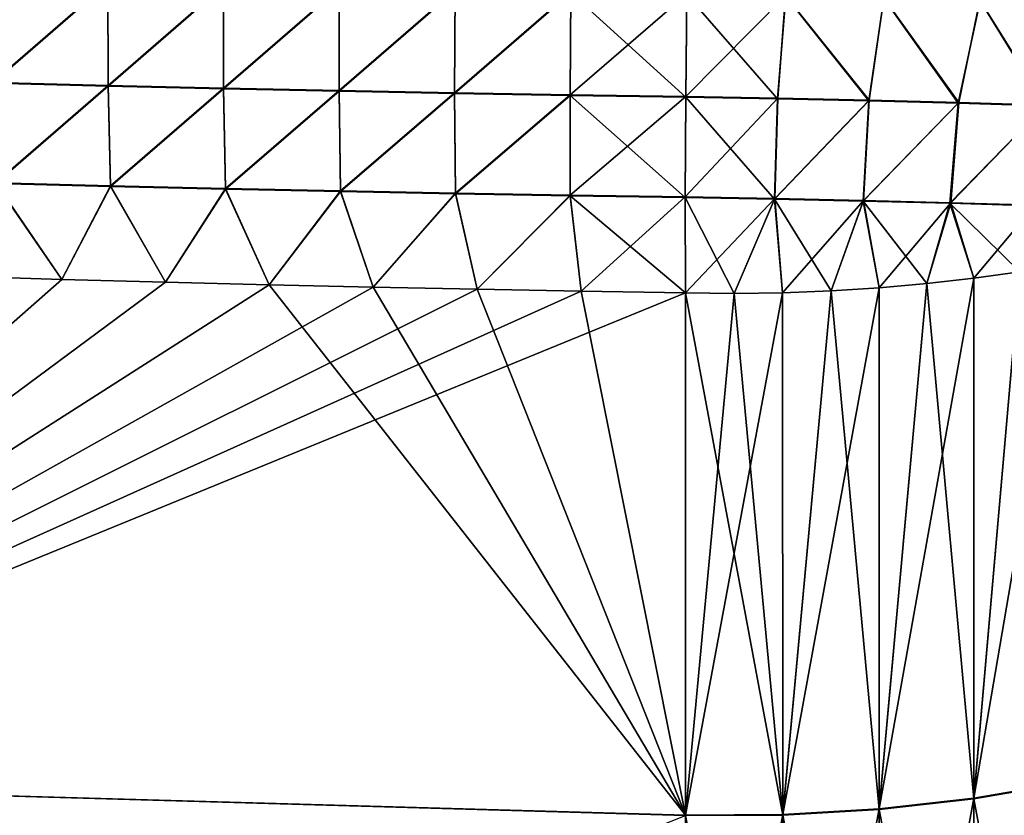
# Model space of a CAD drawing. Header units: metres. Extents: x -61 to 49, y -32 to 32.
# Tile 185 of 256: x 39.43 to 41.7, y -11.89 to -10.06. Entities that reach past the tile are written whole.
import ezdxf

# ---------------------------------------------------------------- set-up
doc = ezdxf.new("R2010")
doc.units = ezdxf.units.M
doc.layers.add('solid_K_27_40_10_000Y34', color=7, linetype='CONTINUOUS')

msp = doc.modelspace()

# ---------------------------------------------------------------- linework, layer by layer
at = {"layer": 'solid_K_27_40_10_000Y34'}
for points in [[(39.635632, -9.971218, 22.667261), (39.369362, -9.964439, 22.653595), (39.370636, -10.201035, 22.618887)], [(39.370663, -10.199727, -22.619162), (39.369396, -9.963094, -22.653713), (39.635662, -9.969858, -22.667379)], [(39.635632, -9.971218, 22.667261), (39.370636, -10.201035, 22.618887), (39.636314, -10.207806, 22.632614)], [(39.636341, -10.206482, -22.632891), (39.370663, -10.199727, -22.619162), (39.635662, -9.969858, -22.667379)], [(39.901932, -9.977451, 22.680578), (39.635632, -9.971218, 22.667261), (39.636314, -10.207806, 22.632614)], [(39.636341, -10.206482, -22.632891), (39.635662, -9.969858, -22.667379), (39.901962, -9.976078, -22.680698)], [(39.901932, -9.977451, 22.680578), (39.636314, -10.207806, 22.632614), (39.902027, -10.214033, 22.64599)], [(39.902046, -10.212693, -22.646269), (39.636341, -10.206482, -22.632891), (39.901962, -9.976078, -22.680698)], [(40.168262, -9.983141, 22.69355), (39.901932, -9.977451, 22.680578), (39.902027, -10.214033, 22.64599)], [(39.902046, -10.212693, -22.646269), (39.901962, -9.976078, -22.680698), (40.168289, -9.981753, -22.693668)], [(40.168262, -9.983141, 22.69355), (39.902027, -10.214033, 22.64599), (40.167763, -10.219719, 22.65901)], [(40.167782, -10.218363, -22.659292), (39.902046, -10.212693, -22.646269), (40.168289, -9.981753, -22.693668)], [(40.434624, -9.988289, 22.706173), (40.168262, -9.983141, 22.69355), (40.167763, -10.219719, 22.65901)], [(40.167782, -10.218363, -22.659292), (40.168289, -9.981753, -22.693668), (40.434647, -9.986887, -22.706293)], [(40.433548, -10.223493, -22.671963), (40.167782, -10.218363, -22.659292), (40.434647, -9.986887, -22.706293)], [(40.433548, -10.223493, -22.671963), (40.434647, -9.986887, -22.706293), (40.701031, -9.99148, -22.718567)], [(40.434624, -9.988289, 22.706173), (40.167763, -10.219719, 22.65901), (40.433533, -10.224865, 22.671679)], [(40.701012, -9.992894, 22.718447), (40.434624, -9.988289, 22.706173), (40.433533, -10.224865, 22.671679)], [(40.701012, -9.992894, 22.718447), (40.433533, -10.224865, 22.671679), (40.699326, -10.229471, 22.68399)], [(40.699337, -10.228083, -22.684278), (40.433548, -10.223493, -22.671963), (40.701031, -9.99148, -22.718567)], [(40.701012, -9.992894, 22.718447), (40.699326, -10.229471, 22.68399), (40.965145, -10.233539, 22.69595)], [(40.699337, -10.228083, -22.684278), (40.701031, -9.99148, -22.718567), (40.967442, -9.99553, -22.730494)], [(40.699337, -10.228083, -22.684278), (40.967442, -9.99553, -22.730494), (40.965153, -10.232134, -22.696239)], [(40.701012, -9.992894, 22.718447), (40.965145, -10.233539, 22.69595), (40.967422, -9.996959, 22.730373)], [(41.176464, -10.237328, 22.693737), (40.967422, -9.996959, 22.730373), (40.965145, -10.233539, 22.69595)], [(41.194984, -9.999634, -22.727448), (40.965153, -10.232134, -22.696239), (40.967442, -9.99553, -22.730494)], [(41.17683, -10.23593, -22.694006), (40.965153, -10.232134, -22.696239), (41.194984, -9.999634, -22.727448)], [(41.195183, -10.001067, 22.727312), (40.967422, -9.996959, 22.730373), (41.176464, -10.237328, 22.693737)], [(41.195183, -10.001067, 22.727312), (41.176464, -10.237328, 22.693737), (41.38628, -10.241897, 22.668592)], [(41.38699, -10.240508, -22.668768), (41.17683, -10.23593, -22.694006), (41.194984, -9.999634, -22.727448)], [(41.38699, -10.240508, -22.668768), (41.194984, -9.999634, -22.727448), (41.42067, -10.004619, -22.698399)], [(41.421078, -10.006058, 22.698193), (41.195183, -10.001067, 22.727312), (41.38628, -10.241897, 22.668592)], [(41.421078, -10.006058, 22.698193), (41.38628, -10.241897, 22.668592), (41.592106, -10.24719, 22.620815)], [(41.593143, -10.245813, -22.620827), (41.38699, -10.240508, -22.668768), (41.42067, -10.004619, -22.698399)], [(41.593143, -10.245813, -22.620827), (41.42067, -10.004619, -22.698399), (41.641533, -10.010419, -22.643723)], [(41.642132, -10.011866, 22.6434), (41.421078, -10.006058, 22.698193), (41.592106, -10.24719, 22.620815)], [(41.792839, -10.251784, -22.550747), (41.593143, -10.245813, -22.620827), (41.641533, -10.010419, -22.643723)], [(41.792839, -10.251784, -22.550747), (41.641533, -10.010419, -22.643723), (41.854668, -10.016959, -22.564144)], [(41.642132, -10.011866, 22.6434), (41.592106, -10.24719, 22.620815), (41.791512, -10.253147, 22.550968)], [(41.855438, -10.018414, 22.563656), (41.642132, -10.011866, 22.6434), (41.791512, -10.253147, 22.550968)], [(39.636314, -10.207806, 22.632614), (39.370636, -10.201035, 22.618887), (39.377674, -10.431886, 22.556482)], [(39.377693, -10.430659, -22.556898), (39.370663, -10.199727, -22.619162), (39.636341, -10.206482, -22.632891)], [(39.636314, -10.207806, 22.632614), (39.377674, -10.431886, 22.556482), (39.642021, -10.438636, 22.570225)], [(39.642036, -10.437387, -22.570644), (39.377693, -10.430659, -22.556898), (39.636341, -10.206482, -22.632891)], [(39.902027, -10.214033, 22.64599), (39.636314, -10.207806, 22.632614), (39.642021, -10.438636, 22.570225)], [(39.642036, -10.437387, -22.570644), (39.636341, -10.206482, -22.632891), (39.902046, -10.212693, -22.646269)], [(39.902027, -10.214033, 22.64599), (39.642021, -10.438636, 22.570225), (39.906399, -10.444847, 22.583609)], [(39.90641, -10.443578, -22.584036), (39.642036, -10.437387, -22.570644), (39.902046, -10.212693, -22.646269)], [(40.167763, -10.219719, 22.65901), (39.902027, -10.214033, 22.64599), (39.906399, -10.444847, 22.583609)], [(39.90641, -10.443578, -22.584036), (39.902046, -10.212693, -22.646269), (40.167782, -10.218363, -22.659292)], [(40.167763, -10.219719, 22.65901), (39.906399, -10.444847, 22.583609), (40.170807, -10.450521, 22.596636)], [(40.170815, -10.44923, -22.597069), (39.90641, -10.443578, -22.584036), (40.167782, -10.218363, -22.659292)], [(40.433533, -10.224865, 22.671679), (40.167763, -10.219719, 22.65901), (40.170807, -10.450521, 22.596636)], [(40.170815, -10.44923, -22.597069), (40.167782, -10.218363, -22.659292), (40.433548, -10.223493, -22.671963)], [(40.433533, -10.224865, 22.671679), (40.170807, -10.450521, 22.596636), (40.435242, -10.455659, 22.609304)], [(40.435249, -10.454347, -22.609745), (40.170815, -10.44923, -22.597069), (40.433548, -10.223493, -22.671963)], [(40.699326, -10.229471, 22.68399), (40.433533, -10.224865, 22.671679), (40.435242, -10.455659, 22.609304)], [(40.435249, -10.454347, -22.609745), (40.433548, -10.223493, -22.671963), (40.699337, -10.228083, -22.684278)], [(40.699326, -10.229471, 22.68399), (40.435242, -10.455659, 22.609304), (40.699703, -10.460261, 22.621616)], [(40.699707, -10.458928, -22.622065), (40.435249, -10.454347, -22.609745), (40.699337, -10.228083, -22.684278)], [(40.699326, -10.229471, 22.68399), (40.699703, -10.460261, 22.621616), (40.964188, -10.464334, 22.633568)], [(40.699326, -10.229471, 22.68399), (40.964188, -10.464334, 22.633568), (40.965145, -10.233539, 22.69595)], [(40.699707, -10.458928, -22.622065), (40.699337, -10.228083, -22.684278), (40.965153, -10.232134, -22.696239)], [(40.699707, -10.458928, -22.622065), (40.965153, -10.232134, -22.696239), (40.964191, -10.462976, -22.634022)], [(41.169384, -10.468019, 22.631334), (40.965145, -10.233539, 22.69595), (40.964188, -10.464334, 22.633568)], [(41.17683, -10.23593, -22.694006), (40.964191, -10.462976, -22.634022), (40.965153, -10.232134, -22.696239)], [(41.17004, -10.466671, -22.63175), (40.964191, -10.462976, -22.634022), (41.17683, -10.23593, -22.694006)], [(41.176464, -10.237328, 22.693737), (40.965145, -10.233539, 22.69595), (41.169384, -10.468019, 22.631334)], [(41.17004, -10.466671, -22.63175), (41.17683, -10.23593, -22.694006), (41.38699, -10.240508, -22.668768)], [(41.38628, -10.241897, 22.668592), (41.176464, -10.237328, 22.693737), (41.169384, -10.468019, 22.631334)], [(41.38628, -10.241897, 22.668592), (41.169384, -10.468019, 22.631334), (41.373089, -10.472463, 22.606667)], [(41.374382, -10.471133, -22.606905), (41.17004, -10.466671, -22.63175), (41.38699, -10.240508, -22.668768)], [(41.592106, -10.24719, 22.620815), (41.38628, -10.241897, 22.668592), (41.373089, -10.472463, 22.606667)], [(41.592106, -10.24719, 22.620815), (41.373089, -10.472463, 22.606667), (41.572857, -10.477616, 22.55986)], [(41.374382, -10.471133, -22.606905), (41.38699, -10.240508, -22.668768), (41.593143, -10.245813, -22.620827)], [(41.574749, -10.476309, -22.559788), (41.374382, -10.471133, -22.606905), (41.593143, -10.245813, -22.620827)], [(41.791512, -10.253147, 22.550968), (41.592106, -10.24719, 22.620815), (41.572857, -10.477616, 22.55986)], [(41.791512, -10.253147, 22.550968), (41.572857, -10.477616, 22.55986), (41.766285, -10.483418, 22.491476)], [(41.574749, -10.476309, -22.559788), (41.593143, -10.245813, -22.620827), (41.792839, -10.251784, -22.550747)], [(41.768715, -10.482134, -22.490969), (41.574749, -10.476309, -22.559788), (41.792839, -10.251784, -22.550747)], [(39.377693, -10.430659, -22.556898), (39.530125, -10.652576, -22.476898), (39.291988, -10.645596, -22.464642)], [(39.377674, -10.431886, 22.556482), (39.291996, -10.645596, 22.464642), (39.530136, -10.652576, 22.476898)], [(39.642021, -10.438636, 22.570225), (39.377674, -10.431886, 22.556482), (39.530136, -10.652576, 22.476898)], [(39.642036, -10.437387, -22.570644), (39.530125, -10.652576, -22.476898), (39.377693, -10.430659, -22.556898)], [(39.642036, -10.437387, -22.570644), (39.768532, -10.659037, -22.488913), (39.530125, -10.652576, -22.476898)], [(39.642021, -10.438636, 22.570225), (39.530136, -10.652576, 22.476898), (39.768539, -10.659037, 22.488913)], [(39.906399, -10.444847, 22.583609), (39.642021, -10.438636, 22.570225), (39.768539, -10.659037, 22.488913)], [(39.90641, -10.443578, -22.584036), (39.768532, -10.659037, -22.488913), (39.642036, -10.437387, -22.570644)], [(39.90641, -10.443578, -22.584036), (40.00721, -10.664975, -22.500685), (39.768532, -10.659037, -22.488913)], [(39.906399, -10.444847, 22.583609), (39.768539, -10.659037, 22.488913), (40.007214, -10.664975, 22.500685)], [(40.170807, -10.450521, 22.596636), (39.906399, -10.444847, 22.583609), (40.007214, -10.664975, 22.500685)], [(40.170815, -10.44923, -22.597069), (40.00721, -10.664975, -22.500685), (39.90641, -10.443578, -22.584036)], [(40.170815, -10.44923, -22.597069), (40.246147, -10.670391, -22.512215), (40.00721, -10.664975, -22.500685)], [(40.170807, -10.450521, 22.596636), (40.007214, -10.664975, 22.500685), (40.246155, -10.670391, 22.512215)], [(40.435242, -10.455659, 22.609304), (40.170807, -10.450521, 22.596636), (40.246155, -10.670391, 22.512215)], [(40.435249, -10.454347, -22.609745), (40.246147, -10.670391, -22.512215), (40.170815, -10.44923, -22.597069)], [(40.435249, -10.454347, -22.609745), (40.485355, -10.675282, -22.5235), (40.246147, -10.670391, -22.512215)], [(40.435242, -10.455659, 22.609304), (40.246155, -10.670391, 22.512215), (40.485359, -10.675282, 22.5235)], [(40.699703, -10.460261, 22.621616), (40.435242, -10.455659, 22.609304), (40.485359, -10.675282, 22.5235)], [(40.699707, -10.458928, -22.622065), (40.485355, -10.675282, -22.5235), (40.435249, -10.454347, -22.609745)], [(40.699707, -10.458928, -22.622065), (40.724827, -10.679649, -22.53454), (40.485355, -10.675282, -22.5235)], [(40.699703, -10.460261, 22.621616), (40.485359, -10.675282, 22.5235), (40.724831, -10.679649, 22.53454)], [(40.699703, -10.460261, 22.621616), (40.724831, -10.679649, 22.53454), (40.964565, -10.68349, 22.545332)], [(40.964188, -10.464334, 22.633568), (40.699703, -10.460261, 22.621616), (40.964565, -10.68349, 22.545332)], [(40.699707, -10.458928, -22.622065), (40.964191, -10.462976, -22.634022), (40.724827, -10.679649, -22.53454)], [(40.964191, -10.462976, -22.634022), (40.964565, -10.683491, -22.545332), (40.724827, -10.679649, -22.53454)], [(41.17004, -10.466671, -22.63175), (40.964565, -10.683491, -22.545332), (40.964191, -10.462976, -22.634022)], [(41.076416, -10.685422, 22.546719), (40.964188, -10.464334, 22.633568), (40.964565, -10.68349, 22.545332)], [(41.076416, -10.685422, 22.546719), (41.169384, -10.468019, 22.631334), (40.964188, -10.464334, 22.633568)], [(41.17004, -10.466671, -22.63175), (41.076324, -10.685431, -22.546713), (40.964565, -10.683491, -22.545332)], [(41.17004, -10.466671, -22.63175), (41.188038, -10.683645, -22.542946), (41.076324, -10.685431, -22.546713)], [(41.076416, -10.685422, 22.546719), (41.188038, -10.683647, 22.542948), (41.169384, -10.468019, 22.631334)], [(41.299351, -10.679186, 22.533546), (41.373089, -10.472463, 22.606667), (41.169384, -10.468019, 22.631334)], [(41.188038, -10.683647, 22.542948), (41.299351, -10.679186, 22.533546), (41.169384, -10.468019, 22.631334)], [(41.374382, -10.471133, -22.606905), (41.188038, -10.683645, -22.542946), (41.17004, -10.466671, -22.63175)], [(41.374382, -10.471133, -22.606905), (41.299355, -10.67919, -22.533543), (41.188038, -10.683645, -22.542946)], [(41.299351, -10.679186, 22.533546), (41.409935, -10.672076, 22.518532), (41.373089, -10.472463, 22.606667)], [(41.374382, -10.471133, -22.606905), (41.409935, -10.672074, -22.518532), (41.299355, -10.67919, -22.533543)], [(41.519447, -10.662316, 22.497953), (41.572857, -10.477616, 22.55986), (41.373089, -10.472463, 22.606667)], [(41.409935, -10.672076, 22.518532), (41.519447, -10.662316, 22.497953), (41.373089, -10.472463, 22.606667)], [(41.574749, -10.476309, -22.559788), (41.409935, -10.672074, -22.518532), (41.374382, -10.471133, -22.606905)], [(41.574749, -10.476309, -22.559788), (41.519451, -10.66232, -22.49795), (41.409935, -10.672074, -22.518532)], [(41.519447, -10.662316, 22.497953), (41.627548, -10.649958, 22.471861), (41.572857, -10.477616, 22.55986)], [(41.574749, -10.476309, -22.559788), (41.627548, -10.649957, -22.471861), (41.519451, -10.66232, -22.49795)], [(41.733875, -10.635016, 22.44035), (41.766285, -10.483418, 22.491476), (41.572857, -10.477616, 22.55986)], [(41.627548, -10.649958, 22.471861), (41.733875, -10.635016, 22.44035), (41.572857, -10.477616, 22.55986)], [(41.768715, -10.482134, -22.490969), (41.627548, -10.649957, -22.471861), (41.574749, -10.476309, -22.559788)], [(41.768715, -10.482134, -22.490969), (41.733879, -10.63502, -22.440344), (41.627548, -10.649957, -22.471861)], [(41.8381, -10.617558, -22.4035), (41.838261, -11.81049, -21.798126), (41.627796, -11.846525, -21.864635)], [(41.733879, -10.63502, -22.440344), (41.8381, -10.617558, -22.4035), (41.627796, -11.846525, -21.864635)], [(41.627796, -11.847707, 21.863995), (41.733875, -10.635016, 22.44035), (41.627548, -10.649958, 22.471861)], [(41.627548, -10.649957, -22.471861), (41.733879, -10.63502, -22.440344), (41.627796, -11.846525, -21.864635)], [(41.838261, -11.811667, 21.797487), (41.733875, -10.635016, 22.44035), (41.627796, -11.847707, 21.863995)], [(39.291988, -10.645596, -22.464642), (39.530125, -10.652576, -22.476898), (38.219318, -11.807023, -21.798088)], [(39.530136, -10.652576, 22.476898), (39.291996, -10.645596, 22.464642), (38.219318, -11.807023, 21.798088)], [(39.530125, -10.652576, -22.476898), (39.768532, -10.659037, -22.488913), (38.219318, -11.807023, -21.798088)], [(39.768539, -10.659037, 22.488913), (39.530136, -10.652576, 22.476898), (38.219318, -11.807023, 21.798088)], [(39.768532, -10.659037, -22.488913), (40.00721, -10.664975, -22.500685), (38.219318, -11.807023, -21.798088)], [(40.007214, -10.664975, 22.500685), (39.768539, -10.659037, 22.488913), (38.219318, -11.807023, 21.798088)], [(40.00721, -10.664975, -22.500685), (40.964565, -11.88503, -21.935703), (38.219318, -11.807023, -21.798088)], [(40.246155, -10.670391, 22.512215), (40.007214, -10.664975, 22.500685), (38.219318, -11.807023, 21.798088)], [(40.00721, -10.664975, -22.500685), (40.246147, -10.670391, -22.512215), (40.964565, -11.88503, -21.935703)], [(41.410202, -11.872325, 21.909426), (41.519447, -10.662316, 22.497953), (41.409935, -10.672076, 22.518532)], [(41.409935, -10.672074, -22.518532), (41.519451, -10.66232, -22.49795), (41.410202, -11.87114, -21.910067)], [(41.627548, -10.649957, -22.471861), (41.627796, -11.846525, -21.864635), (41.410202, -11.87114, -21.910067)], [(41.519451, -10.66232, -22.49795), (41.627548, -10.649957, -22.471861), (41.410202, -11.87114, -21.910067)], [(41.627796, -11.847707, 21.863995), (41.519447, -10.662316, 22.497953), (41.410202, -11.872325, 21.909426)], [(41.627796, -11.847707, 21.863995), (41.627548, -10.649958, 22.471861), (41.519447, -10.662316, 22.497953)], [(40.485359, -10.675282, 22.5235), (40.246155, -10.670391, 22.512215), (38.219318, -11.807023, 21.798088)], [(40.724831, -10.679649, 22.53454), (40.485359, -10.675282, 22.5235), (38.219318, -11.807023, 21.798088)], [(40.964565, -10.68349, 22.545332), (40.724831, -10.679649, 22.53454), (38.219318, -11.807023, 21.798088)], [(40.964565, -11.886216, 21.935061), (40.964565, -10.68349, 22.545332), (38.219318, -11.807023, 21.798088)], [(40.246147, -10.670391, -22.512215), (40.485355, -10.675282, -22.5235), (40.964565, -11.88503, -21.935703)], [(40.485355, -10.675282, -22.5235), (40.724827, -10.679649, -22.53454), (40.964565, -11.88503, -21.935703)], [(40.724827, -10.679649, -22.53454), (40.964565, -10.683491, -22.545332), (40.964565, -11.88503, -21.935703)], [(41.188202, -11.885215, 21.933214), (40.964565, -10.68349, 22.545332), (40.964565, -11.886216, 21.935061)], [(41.188202, -11.885215, 21.933214), (41.076416, -10.685422, 22.546719), (40.964565, -10.68349, 22.545332)], [(41.076324, -10.685431, -22.546713), (40.964565, -11.88503, -21.935703), (40.964565, -10.683491, -22.545332)], [(41.188038, -10.683645, -22.542946), (41.188202, -11.884029, -21.933855), (40.964565, -11.88503, -21.935703)], [(41.076324, -10.685431, -22.546713), (41.188038, -10.683645, -22.542946), (40.964565, -11.88503, -21.935703)], [(41.188202, -11.885215, 21.933214), (41.188038, -10.683647, 22.542948), (41.076416, -10.685422, 22.546719)], [(41.188202, -11.885215, 21.933214), (41.299351, -10.679186, 22.533546), (41.188038, -10.683647, 22.542948)], [(41.188038, -10.683645, -22.542946), (41.299355, -10.67919, -22.533543), (41.188202, -11.884029, -21.933855)], [(41.409935, -10.672074, -22.518532), (41.410202, -11.87114, -21.910067), (41.188202, -11.884029, -21.933855)], [(41.299355, -10.67919, -22.533543), (41.409935, -10.672074, -22.518532), (41.188202, -11.884029, -21.933855)], [(41.410202, -11.872325, 21.909426), (41.299351, -10.679186, 22.533546), (41.188202, -11.885215, 21.933214)], [(41.410202, -11.872325, 21.909426), (41.409935, -10.672076, 22.518532), (41.299351, -10.679186, 22.533546)], [(40.964565, -13.053213, -21.261293), (38.219318, -12.974189, -21.124224), (38.219318, -11.807023, -21.798088)], [(40.964565, -11.88503, -21.935703), (40.964565, -13.053213, -21.261293), (38.219318, -11.807023, -21.798088)], [(40.964565, -11.886216, 21.935061), (38.219318, -11.807023, 21.798088), (38.219318, -12.974189, 21.124224)], [(41.627796, -13.010923, -21.192411), (41.627796, -11.846525, -21.864635), (41.838261, -11.81049, -21.798126)], [(41.838261, -12.971346, -21.127947), (41.627796, -13.010923, -21.192411), (41.838261, -11.81049, -21.798126)], [(41.838261, -11.811667, 21.797487), (41.627796, -11.847707, 21.863995), (41.838261, -12.972487, 21.127247)], [(41.410202, -13.037959, -21.236446), (41.410202, -11.87114, -21.910067), (41.627796, -11.846525, -21.864635)], [(41.627796, -13.010923, -21.192411), (41.410202, -13.037959, -21.236446), (41.627796, -11.846525, -21.864635)], [(41.627796, -11.847707, 21.863995), (41.410202, -11.872325, 21.909426), (41.627796, -13.012068, 21.191708)], [(41.627796, -11.847707, 21.863995), (41.627796, -13.012068, 21.191708), (41.838261, -12.972487, 21.127247)], [(41.188202, -11.884029, -21.933855), (40.964565, -13.053213, -21.261293), (40.964565, -11.88503, -21.935703)], [(41.188202, -13.052114, -21.259504), (40.964565, -13.053213, -21.261293), (41.188202, -11.884029, -21.933855)], [(41.188202, -11.885215, 21.933214), (40.964565, -11.886216, 21.935061), (41.188202, -13.053263, 21.258799)], [(41.188202, -13.052114, -21.259504), (41.188202, -11.884029, -21.933855), (41.410202, -11.87114, -21.910067)], [(41.410202, -13.037959, -21.236446), (41.188202, -13.052114, -21.259504), (41.410202, -11.87114, -21.910067)], [(41.410202, -11.872325, 21.909426), (41.188202, -11.885215, 21.933214), (41.410202, -13.039105, 21.235743)], [(41.188202, -11.885215, 21.933214), (41.188202, -13.053263, 21.258799), (41.410202, -13.039105, 21.235743)], [(41.410202, -11.872325, 21.909426), (41.410202, -13.039105, 21.235743), (41.627796, -13.012068, 21.191708)]]:
    msp.add_3dface(points, dxfattribs=at)

doc.saveas('drawing.dxf')
